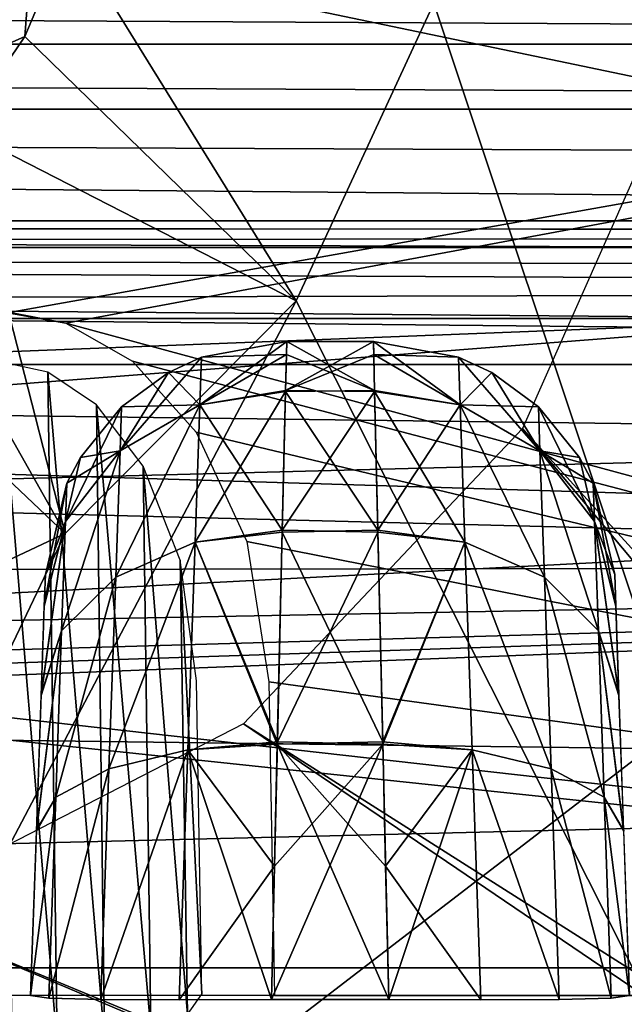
# Model space of a CAD drawing. Header units: millimetres. Extents: x -75 to 75, y -23 to 43.
# Tile 94 of 251: x -20.84 to -18.33, y 2.75 to 6.83. Entities that reach past the tile are written whole.
import ezdxf

# ---------------------------------------------------------------- set-up
doc = ezdxf.new("R2010")
doc.units = ezdxf.units.MM
doc.header["$LTSCALE"] = 76.747453
for name, color, linetype in [('141', 7, 'CONTINUOUS'), ('144', 7, 'CONTINUOUS'), ('151', 7, 'CONTINUOUS'), ('152', 7, 'CONTINUOUS'), ('169', 7, 'CONTINUOUS'), ('170', 7, 'CONTINUOUS'), ('179', 7, 'CONTINUOUS'), ('180', 7, 'CONTINUOUS'), ('181', 7, 'CONTINUOUS'), ('182', 7, 'CONTINUOUS'), ('219', 7, 'CONTINUOUS'), ('244', 7, 'CONTINUOUS'), ('245', 7, 'CONTINUOUS'), ('252', 7, 'CONTINUOUS'), ('258', 7, 'CONTINUOUS'), ('27', 7, 'CONTINUOUS'), ('273', 7, 'CONTINUOUS'), ('363', 7, 'CONTINUOUS'), ('443', 7, 'CONTINUOUS'), ('485', 7, 'CONTINUOUS'), ('500', 7, 'CONTINUOUS'), ('523', 7, 'CONTINUOUS'), ('530', 7, 'CONTINUOUS'), ('55', 7, 'CONTINUOUS'), ('56', 7, 'CONTINUOUS'), ('6', 7, 'CONTINUOUS'), ('689', 7, 'CONTINUOUS'), ('690', 7, 'CONTINUOUS'), ('8', 7, 'CONTINUOUS')]:
    doc.layers.add(name, color=color, linetype=linetype)

msp = doc.modelspace()

# ---------------------------------------------------------------- linework, layer by layer
at = {"layer": '141', "color": 251, "linetype": 'Continuous', "true_color": 0x464b4f}
for points in [[(52, 6, 16.422), (-11.7799, 6, 15.217), (-52, 6, 16.422), (52, 6, 16.422)], [(-12.2811, 6, 14.9756), (-51.7218, 6, -4.7813), (-52, 6, 16.422), (-12.2811, 6, 14.9756)], [(-11.7799, 6, 15.217), (-12.2811, 6, 14.9756), (-52, 6, 16.422), (-11.7799, 6, 15.217)], [(-52, 6, -42.422), (-50.8738, 6, -40.5424), (-17.3407, 6, -42.422), (-52, 6, -42.422)], [(-51.7218, 6, -4.7813), (-12.2811, 6, 14.9756), (-51.2206, 6, -5.0227), (-51.7218, 6, -4.7813)], [(-51.2206, 6, -5.0227), (-12.2811, 6, 14.9756), (-50.8738, 6, -5.4576), (-51.2206, 6, -5.0227)], [(-50.8738, 6, -5.4576), (-12.2811, 6, 14.9756), (-50.75, 6, -6), (-50.8738, 6, -5.4576)], [(-50.8738, 6, -40.5424), (-50.75, 6, -40), (-17.3407, 6, -42.422), (-50.8738, 6, -40.5424)], [(-12.628, 6, 14.5407), (-50.75, 6, -40), (-50.75, 6, -6), (-12.628, 6, 14.5407)], [(-50.75, 6, -40), (-12.7518, 6, 13.9983), (-17.3407, 6, -42.422), (-50.75, 6, -40)], [(-12.7518, 6, 13.9983), (-50.75, 6, -40), (-12.628, 6, 14.5407), (-12.7518, 6, 13.9983)], [(-12.2811, 6, 14.9756), (-12.628, 6, 14.5407), (-50.75, 6, -6), (-12.2811, 6, 14.9756)]]:
    msp.add_3dface(points, dxfattribs=at)
at = {"layer": '144', "color": 251, "linetype": 'Continuous', "true_color": 0x464b4f}
for points in [[(-19.7295, 5.5, 79.9894), (-19.3705, 5.5, 82.0106), (-19.3705, 5.5, 79.9894), (-19.7295, 5.5, 79.9894)], [(-19.7295, 5.5, 82.0106), (-19.3705, 5.5, 82.0106), (-19.7295, 5.5, 79.9894), (-19.7295, 5.5, 82.0106)]]:
    msp.add_3dface(points, dxfattribs=at)
at = {"layer": '151', "color": 251, "linetype": 'Continuous', "true_color": 0x464b4f}
for points in [[(-19.3705, 5.5, 79.9894), (-19.3705, 5.5, 82.0106), (-19.018, 5.4358, 82.0106), (-19.3705, 5.5, 79.9894)], [(-19.018, 5.4358, 79.9894), (-19.3705, 5.5, 79.9894), (-19.018, 5.4358, 82.0106), (-19.018, 5.4358, 79.9894)], [(-18.8806, 5.3718, 82.0106), (-19.018, 5.4358, 79.9894), (-19.018, 5.4358, 82.0106), (-18.8806, 5.3718, 82.0106)], [(-18.8806, 5.3718, 79.9894), (-19.018, 5.4358, 79.9894), (-18.8806, 5.3718, 82.0106), (-18.8806, 5.3718, 79.9894)], [(-18.687, 5.23, 82.0106), (-18.8806, 5.3718, 79.9894), (-18.8806, 5.3718, 82.0106), (-18.687, 5.23, 82.0106)], [(-18.687, 5.23, 79.9894), (-18.8806, 5.3718, 79.9894), (-18.687, 5.23, 82.0106), (-18.687, 5.23, 79.9894)], [(-18.5163, 5.02, 82.0106), (-18.687, 5.23, 79.9894), (-18.687, 5.23, 82.0106), (-18.5163, 5.02, 82.0106)], [(-18.5163, 5.02, 79.9894), (-18.687, 5.23, 79.9894), (-18.5163, 5.02, 82.0106), (-18.5163, 5.02, 79.9894)], [(-18.4598, 4.9133, 82.0106), (-18.5163, 5.02, 79.9894), (-18.5163, 5.02, 82.0106), (-18.4598, 4.9133, 82.0106)], [(-18.4598, 4.9133, 79.9894), (-18.5163, 5.02, 79.9894), (-18.4598, 4.9133, 82.0106), (-18.4598, 4.9133, 79.9894)], [(-18.3711, 4.5349, 82.0106), (-18.4598, 4.9133, 79.9894), (-18.4598, 4.9133, 82.0106), (-18.3711, 4.5349, 82.0106)], [(-18.3711, 4.5349, 79.9894), (-18.4598, 4.9133, 79.9894), (-18.3711, 4.5349, 82.0106), (-18.3711, 4.5349, 79.9894)]]:
    msp.add_3dface(points, dxfattribs=at)
at = {"layer": '152', "color": 251, "linetype": 'Continuous', "true_color": 0x464b4f}
for points in [[(-20.082, 5.4358, 82.0106), (-19.7295, 5.5, 82.0106), (-20.082, 5.4358, 79.9894), (-20.082, 5.4358, 82.0106)], [(-19.7295, 5.5, 82.0106), (-19.7295, 5.5, 79.9894), (-20.082, 5.4358, 79.9894), (-19.7295, 5.5, 82.0106)], [(-20.2194, 5.3718, 79.9894), (-20.082, 5.4358, 82.0106), (-20.082, 5.4358, 79.9894), (-20.2194, 5.3718, 79.9894)], [(-20.2194, 5.3718, 82.0106), (-20.082, 5.4358, 82.0106), (-20.2194, 5.3718, 79.9894), (-20.2194, 5.3718, 82.0106)], [(-20.413, 5.23, 79.9894), (-20.2194, 5.3718, 82.0106), (-20.2194, 5.3718, 79.9894), (-20.413, 5.23, 79.9894)], [(-20.413, 5.23, 82.0106), (-20.2194, 5.3718, 82.0106), (-20.413, 5.23, 79.9894), (-20.413, 5.23, 82.0106)], [(-20.5837, 5.02, 79.9894), (-20.413, 5.23, 82.0106), (-20.413, 5.23, 79.9894), (-20.5837, 5.02, 79.9894)], [(-20.5837, 5.02, 82.0106), (-20.413, 5.23, 82.0106), (-20.5837, 5.02, 79.9894), (-20.5837, 5.02, 82.0106)], [(-20.6402, 4.9133, 82.0106), (-20.5837, 5.02, 82.0106), (-20.6402, 4.9133, 79.9894), (-20.6402, 4.9133, 82.0106)], [(-20.6402, 4.9133, 79.9894), (-20.5837, 5.02, 82.0106), (-20.5837, 5.02, 79.9894), (-20.6402, 4.9133, 79.9894)], [(-20.7289, 4.5349, 82.0106), (-20.6402, 4.9133, 82.0106), (-20.7289, 4.5349, 79.9894), (-20.7289, 4.5349, 82.0106)], [(-20.7289, 4.5349, 79.9894), (-20.6402, 4.9133, 82.0106), (-20.6402, 4.9133, 79.9894), (-20.7289, 4.5349, 79.9894)]]:
    msp.add_3dface(points, dxfattribs=at)
at = {"layer": '169', "color": 251, "linetype": 'Continuous', "true_color": 0x464b4f}
for points in [[(-19.3705, 5.5, 82.0106), (-19.7343, 5.2971, 83.0951), (-19.3692, 5.4461, 82.5768), (-19.3705, 5.5, 82.0106)], [(-19.3705, 5.5, 82.0106), (-19.7295, 5.5, 82.0106), (-19.7343, 5.2971, 83.0951), (-19.3705, 5.5, 82.0106)], [(-19.3692, 5.4461, 82.5768), (-19.7343, 5.2971, 83.0951), (-19.3656, 5.2925, 83.1068), (-19.3692, 5.4461, 82.5768)], [(-19.7343, 5.2971, 83.0951), (-19.7478, 4.7181, 84.0306), (-19.3656, 5.2925, 83.1068), (-19.7343, 5.2971, 83.0951)], [(-19.3656, 5.2925, 83.1068), (-19.7478, 4.7181, 84.0306), (-19.3521, 4.7102, 84.0392), (-19.3656, 5.2925, 83.1068)], [(-19.7478, 4.7181, 84.0306), (-19.7682, 3.8405, 84.6945), (-19.3521, 4.7102, 84.0392), (-19.7478, 4.7181, 84.0306)], [(-19.3521, 4.7102, 84.0392), (-19.7682, 3.8405, 84.6945), (-19.3316, 3.8309, 84.6992), (-19.3521, 4.7102, 84.0392)], [(-19.7682, 3.8405, 84.6945), (-19.7802, 3.3256, 84.8948), (-19.3316, 3.8309, 84.6992), (-19.7682, 3.8405, 84.6945)], [(-19.7802, 3.3256, 84.8948), (-19.793, 2.7727, 84.9982), (-19.3316, 3.8309, 84.6992), (-19.7802, 3.3256, 84.8948)], [(-19.3316, 3.8309, 84.6992), (-19.793, 2.7727, 84.9982), (-19.307, 2.7727, 84.9982), (-19.3316, 3.8309, 84.6992)]]:
    msp.add_3dface(points, dxfattribs=at)
at = {"layer": '170', "color": 251, "linetype": 'Continuous', "true_color": 0x464b4f}
for points in [[(-19.7295, 5.5, 79.9894), (-19.3657, 5.2971, 78.9049), (-19.7308, 5.4461, 79.4232), (-19.7295, 5.5, 79.9894)], [(-19.7295, 5.5, 79.9894), (-19.3705, 5.5, 79.9894), (-19.3657, 5.2971, 78.9049), (-19.7295, 5.5, 79.9894)], [(-19.7308, 5.4461, 79.4232), (-19.3657, 5.2971, 78.9049), (-19.7344, 5.2925, 78.8932), (-19.7308, 5.4461, 79.4232)], [(-19.7344, 5.2925, 78.8932), (-19.3522, 4.7181, 77.9694), (-19.7479, 4.7102, 77.9608), (-19.7344, 5.2925, 78.8932)], [(-19.3657, 5.2971, 78.9049), (-19.3522, 4.7181, 77.9694), (-19.7344, 5.2925, 78.8932), (-19.3657, 5.2971, 78.9049)], [(-19.7479, 4.7102, 77.9608), (-19.3318, 3.8405, 77.3055), (-19.7684, 3.8309, 77.3008), (-19.7479, 4.7102, 77.9608)], [(-19.3522, 4.7181, 77.9694), (-19.3318, 3.8405, 77.3055), (-19.7479, 4.7102, 77.9608), (-19.3522, 4.7181, 77.9694)], [(-19.3318, 3.8405, 77.3055), (-19.3198, 3.3256, 77.1052), (-19.7684, 3.8309, 77.3008), (-19.3318, 3.8405, 77.3055)], [(-19.7684, 3.8309, 77.3008), (-19.307, 2.7727, 77.0018), (-19.793, 2.7727, 77.0018), (-19.7684, 3.8309, 77.3008)], [(-19.3198, 3.3256, 77.1052), (-19.307, 2.7727, 77.0018), (-19.7684, 3.8309, 77.3008), (-19.3198, 3.3256, 77.1052)]]:
    msp.add_3dface(points, dxfattribs=at)
at = {"layer": '179', "color": 251, "linetype": 'Continuous', "true_color": 0x464b4f}
for points in [[(-19.3657, 5.2971, 78.9049), (-19.3705, 5.5, 79.9894), (-19.0111, 5.2373, 78.9304), (-19.3657, 5.2971, 78.9049)], [(-19.3705, 5.5, 79.9894), (-19.018, 5.4358, 79.9894), (-19.0111, 5.2373, 78.9304), (-19.3705, 5.5, 79.9894)], [(-19.018, 5.4358, 79.9894), (-18.6806, 5.0471, 79.0114), (-19.0111, 5.2373, 78.9304), (-19.018, 5.4358, 79.9894)], [(-19.018, 5.4358, 79.9894), (-18.8806, 5.3718, 79.9894), (-18.6806, 5.0471, 79.0114), (-19.018, 5.4358, 79.9894)], [(-18.8806, 5.3718, 79.9894), (-18.687, 5.23, 79.9894), (-18.6806, 5.0471, 79.0114), (-18.8806, 5.3718, 79.9894)], [(-19.3522, 4.7181, 77.9694), (-19.3657, 5.2971, 78.9049), (-19.0111, 5.2373, 78.9304), (-19.3522, 4.7181, 77.9694)], [(-19.3522, 4.7181, 77.9694), (-19.0111, 5.2373, 78.9304), (-18.9912, 4.6689, 78.0155), (-19.3522, 4.7181, 77.9694)], [(-19.0111, 5.2373, 78.9304), (-18.6623, 4.5233, 78.1658), (-18.9912, 4.6689, 78.0155), (-19.0111, 5.2373, 78.9304)], [(-18.6806, 5.0471, 79.0114), (-18.6623, 4.5233, 78.1658), (-19.0111, 5.2373, 78.9304), (-18.6806, 5.0471, 79.0114)], [(-18.687, 5.23, 79.9894), (-18.4543, 4.7548, 79.1352), (-18.6806, 5.0471, 79.0114), (-18.687, 5.23, 79.9894)], [(-18.687, 5.23, 79.9894), (-18.5163, 5.02, 79.9894), (-18.4543, 4.7548, 79.1352), (-18.687, 5.23, 79.9894)], [(-18.6806, 5.0471, 79.0114), (-18.4384, 4.3006, 78.3948), (-18.6623, 4.5233, 78.1658), (-18.6806, 5.0471, 79.0114)], [(-18.4543, 4.7548, 79.1352), (-18.4384, 4.3006, 78.3948), (-18.6806, 5.0471, 79.0114), (-18.4543, 4.7548, 79.1352)], [(-18.5163, 5.02, 79.9894), (-18.4598, 4.9133, 79.9894), (-18.4543, 4.7548, 79.1352), (-18.5163, 5.02, 79.9894)], [(-18.4598, 4.9133, 79.9894), (-18.3666, 4.406, 79.2829), (-18.4543, 4.7548, 79.1352), (-18.4598, 4.9133, 79.9894)], [(-18.4598, 4.9133, 79.9894), (-18.3711, 4.5349, 79.9894), (-18.3666, 4.406, 79.2829), (-18.4598, 4.9133, 79.9894)], [(-18.4543, 4.7548, 79.1352), (-18.3537, 4.0371, 78.669), (-18.4384, 4.3006, 78.3948), (-18.4543, 4.7548, 79.1352)], [(-18.3666, 4.406, 79.2829), (-18.3537, 4.0371, 78.669), (-18.4543, 4.7548, 79.1352), (-18.3666, 4.406, 79.2829)], [(-19.3318, 3.8405, 77.3055), (-19.3522, 4.7181, 77.9694), (-18.9912, 4.6689, 78.0155), (-19.3318, 3.8405, 77.3055)], [(-19.3318, 3.8405, 77.3055), (-18.9912, 4.6689, 78.0155), (-18.9612, 3.808, 77.3688), (-19.3318, 3.8405, 77.3055)], [(-18.9912, 4.6689, 78.0155), (-18.6346, 3.7295, 77.5668), (-18.9612, 3.808, 77.3688), (-18.9912, 4.6689, 78.0155)], [(-18.6623, 4.5233, 78.1658), (-18.6346, 3.7295, 77.5668), (-18.9912, 4.6689, 78.0155), (-18.6623, 4.5233, 78.1658)], [(-18.6623, 4.5233, 78.1658), (-18.4144, 3.6112, 77.8667), (-18.6346, 3.7295, 77.5668), (-18.6623, 4.5233, 78.1658)], [(-18.4384, 4.3006, 78.3948), (-18.4144, 3.6112, 77.8667), (-18.6623, 4.5233, 78.1658), (-18.4384, 4.3006, 78.3948)], [(-18.3537, 4.0371, 78.669), (-18.3341, 3.4756, 78.2244), (-18.4384, 4.3006, 78.3948), (-18.3537, 4.0371, 78.669)], [(-18.4384, 4.3006, 78.3948), (-18.3341, 3.4756, 78.2244), (-18.4144, 3.6112, 77.8667), (-18.4384, 4.3006, 78.3948)], [(-19.3198, 3.3256, 77.1052), (-19.3318, 3.8405, 77.3055), (-18.9612, 3.808, 77.3688), (-19.3198, 3.3256, 77.1052)], [(-18.925, 2.7715, 77.0778), (-19.3198, 3.3256, 77.1052), (-18.9612, 3.808, 77.3688), (-18.925, 2.7715, 77.0778)], [(-18.6012, 2.7732, 77.2951), (-18.925, 2.7715, 77.0778), (-18.9612, 3.808, 77.3688), (-18.6012, 2.7732, 77.2951)], [(-18.6346, 3.7295, 77.5668), (-18.6012, 2.7732, 77.2951), (-18.9612, 3.808, 77.3688), (-18.6346, 3.7295, 77.5668)], [(-18.4144, 3.6112, 77.8667), (-18.3853, 2.7785, 77.6209), (-18.6346, 3.7295, 77.5668), (-18.4144, 3.6112, 77.8667)], [(-18.3853, 2.7785, 77.6209), (-18.6012, 2.7732, 77.2951), (-18.6346, 3.7295, 77.5668), (-18.3853, 2.7785, 77.6209)], [(-18.3341, 3.4756, 78.2244), (-18.3101, 2.7895, 78.0056), (-18.4144, 3.6112, 77.8667), (-18.3341, 3.4756, 78.2244)], [(-18.4144, 3.6112, 77.8667), (-18.3101, 2.7895, 78.0056), (-18.3853, 2.7785, 77.6209), (-18.4144, 3.6112, 77.8667)], [(-19.307, 2.7727, 77.0018), (-19.3198, 3.3256, 77.1052), (-18.925, 2.7715, 77.0778), (-19.307, 2.7727, 77.0018)]]:
    msp.add_3dface(points, dxfattribs=at)
at = {"layer": '180', "color": 251, "linetype": 'Continuous', "true_color": 0x464b4f}
for points in [[(-19.018, 5.4358, 82.0106), (-19.3705, 5.5, 82.0106), (-19.3692, 5.4461, 82.5768), (-19.018, 5.4358, 82.0106)], [(-19.3692, 5.4461, 82.5768), (-19.3656, 5.2925, 83.1068), (-19.0111, 5.2373, 83.0696), (-19.3692, 5.4461, 82.5768)], [(-19.018, 5.4358, 82.0106), (-19.3692, 5.4461, 82.5768), (-19.0111, 5.2373, 83.0696), (-19.018, 5.4358, 82.0106)], [(-18.8806, 5.3718, 82.0106), (-19.018, 5.4358, 82.0106), (-19.0111, 5.2373, 83.0696), (-18.8806, 5.3718, 82.0106)], [(-18.687, 5.23, 82.0106), (-18.8806, 5.3718, 82.0106), (-19.0111, 5.2373, 83.0696), (-18.687, 5.23, 82.0106)], [(-19.3656, 5.2925, 83.1068), (-19.3521, 4.7102, 84.0392), (-18.9912, 4.6689, 83.9845), (-19.3656, 5.2925, 83.1068)], [(-19.0111, 5.2373, 83.0696), (-19.3656, 5.2925, 83.1068), (-18.9912, 4.6689, 83.9845), (-19.0111, 5.2373, 83.0696)], [(-18.687, 5.23, 82.0106), (-19.0111, 5.2373, 83.0696), (-18.6806, 5.0471, 82.9886), (-18.687, 5.23, 82.0106)], [(-19.0111, 5.2373, 83.0696), (-18.9912, 4.6689, 83.9845), (-18.6623, 4.5233, 83.8342), (-19.0111, 5.2373, 83.0696)], [(-18.6806, 5.0471, 82.9886), (-19.0111, 5.2373, 83.0696), (-18.6623, 4.5233, 83.8342), (-18.6806, 5.0471, 82.9886)], [(-18.5163, 5.02, 82.0106), (-18.687, 5.23, 82.0106), (-18.6806, 5.0471, 82.9886), (-18.5163, 5.02, 82.0106)], [(-18.4598, 4.9133, 82.0106), (-18.5163, 5.02, 82.0106), (-18.6806, 5.0471, 82.9886), (-18.4598, 4.9133, 82.0106)], [(-18.4598, 4.9133, 82.0106), (-18.6806, 5.0471, 82.9886), (-18.4543, 4.7548, 82.8648), (-18.4598, 4.9133, 82.0106)], [(-18.6806, 5.0471, 82.9886), (-18.6623, 4.5233, 83.8342), (-18.4384, 4.3007, 83.6051), (-18.6806, 5.0471, 82.9886)], [(-18.4543, 4.7548, 82.8648), (-18.6806, 5.0471, 82.9886), (-18.4384, 4.3007, 83.6051), (-18.4543, 4.7548, 82.8648)], [(-18.3711, 4.5349, 82.0106), (-18.4598, 4.9133, 82.0106), (-18.4543, 4.7548, 82.8648), (-18.3711, 4.5349, 82.0106)], [(-18.3711, 4.5349, 82.0106), (-18.4543, 4.7548, 82.8648), (-18.3665, 4.4032, 82.7244), (-18.3711, 4.5349, 82.0106)], [(-18.3665, 4.4032, 82.7244), (-18.4543, 4.7548, 82.8648), (-18.3535, 4.0328, 83.3359), (-18.3665, 4.4032, 82.7244)], [(-18.4543, 4.7548, 82.8648), (-18.4384, 4.3007, 83.6051), (-18.3535, 4.0328, 83.3359), (-18.4543, 4.7548, 82.8648)], [(-19.3521, 4.7102, 84.0392), (-19.3316, 3.8309, 84.6992), (-18.9912, 4.6689, 83.9845), (-19.3521, 4.7102, 84.0392)], [(-18.9912, 4.6689, 83.9845), (-19.3316, 3.8309, 84.6992), (-18.9612, 3.8079, 84.6312), (-18.9912, 4.6689, 83.9845)], [(-18.9912, 4.6689, 83.9845), (-18.9612, 3.8079, 84.6312), (-18.6346, 3.7296, 84.4332), (-18.9912, 4.6689, 83.9845)], [(-18.6623, 4.5233, 83.8342), (-18.9912, 4.6689, 83.9845), (-18.6346, 3.7296, 84.4332), (-18.6623, 4.5233, 83.8342)], [(-18.6623, 4.5233, 83.8342), (-18.6346, 3.7296, 84.4332), (-18.4144, 3.6114, 84.1333), (-18.6623, 4.5233, 83.8342)], [(-18.4384, 4.3007, 83.6051), (-18.6623, 4.5233, 83.8342), (-18.4144, 3.6114, 84.1333), (-18.4384, 4.3007, 83.6051)], [(-18.3535, 4.0328, 83.3359), (-18.4384, 4.3007, 83.6051), (-18.3339, 3.4709, 83.7781), (-18.3535, 4.0328, 83.3359)], [(-18.4384, 4.3007, 83.6051), (-18.4144, 3.6114, 84.1333), (-18.3339, 3.4709, 83.7781), (-18.4384, 4.3007, 83.6051)], [(-19.3316, 3.8309, 84.6992), (-19.307, 2.7727, 84.9982), (-18.9612, 3.8079, 84.6312), (-19.3316, 3.8309, 84.6992)], [(-18.9612, 3.8079, 84.6312), (-19.307, 2.7727, 84.9982), (-18.925, 2.7715, 84.9222), (-18.9612, 3.8079, 84.6312)], [(-18.9612, 3.8079, 84.6312), (-18.6012, 2.7732, 84.7049), (-18.6346, 3.7296, 84.4332), (-18.9612, 3.8079, 84.6312)], [(-18.9612, 3.8079, 84.6312), (-18.925, 2.7715, 84.9222), (-18.6012, 2.7732, 84.7049), (-18.9612, 3.8079, 84.6312)], [(-18.4144, 3.6114, 84.1333), (-18.6346, 3.7296, 84.4332), (-18.3853, 2.7785, 84.3791), (-18.4144, 3.6114, 84.1333)], [(-18.6346, 3.7296, 84.4332), (-18.6012, 2.7732, 84.7049), (-18.3853, 2.7785, 84.3791), (-18.6346, 3.7296, 84.4332)], [(-18.4144, 3.6114, 84.1333), (-18.3853, 2.7785, 84.3791), (-18.3101, 2.7895, 83.9944), (-18.4144, 3.6114, 84.1333)], [(-18.4144, 3.6114, 84.1333), (-18.3101, 2.7895, 83.9944), (-18.3339, 3.4709, 83.7781), (-18.4144, 3.6114, 84.1333)], [(-18.6012, 2.7732, 84.7049), (-18.3875, 2.7784, 84.3844), (-18.3853, 2.7785, 84.3791), (-18.6012, 2.7732, 84.7049)]]:
    msp.add_3dface(points, dxfattribs=at)
at = {"layer": '181', "color": 251, "linetype": 'Continuous', "true_color": 0x464b4f}
for points in [[(-19.7343, 5.2971, 83.0951), (-19.7295, 5.5, 82.0106), (-20.0889, 5.2373, 83.0696), (-19.7343, 5.2971, 83.0951)], [(-19.7295, 5.5, 82.0106), (-20.082, 5.4358, 82.0106), (-20.0889, 5.2373, 83.0696), (-19.7295, 5.5, 82.0106)], [(-20.082, 5.4358, 82.0106), (-20.2194, 5.3718, 82.0106), (-20.4194, 5.0471, 82.9886), (-20.082, 5.4358, 82.0106)], [(-20.082, 5.4358, 82.0106), (-20.4194, 5.0471, 82.9886), (-20.0889, 5.2373, 83.0696), (-20.082, 5.4358, 82.0106)], [(-20.2194, 5.3718, 82.0106), (-20.413, 5.23, 82.0106), (-20.4194, 5.0471, 82.9886), (-20.2194, 5.3718, 82.0106)], [(-19.7478, 4.7181, 84.0306), (-19.7343, 5.2971, 83.0951), (-20.0889, 5.2373, 83.0696), (-19.7478, 4.7181, 84.0306)], [(-20.413, 5.23, 82.0106), (-20.5837, 5.02, 82.0106), (-20.6457, 4.7548, 82.8648), (-20.413, 5.23, 82.0106)], [(-20.413, 5.23, 82.0106), (-20.6457, 4.7548, 82.8648), (-20.4194, 5.0471, 82.9886), (-20.413, 5.23, 82.0106)], [(-20.0889, 5.2373, 83.0696), (-20.4377, 4.5233, 83.8342), (-20.1088, 4.6689, 83.9845), (-20.0889, 5.2373, 83.0696)], [(-20.4194, 5.0471, 82.9886), (-20.4377, 4.5233, 83.8342), (-20.0889, 5.2373, 83.0696), (-20.4194, 5.0471, 82.9886)], [(-19.7478, 4.7181, 84.0306), (-20.0889, 5.2373, 83.0696), (-20.1088, 4.6689, 83.9845), (-19.7478, 4.7181, 84.0306)], [(-20.4194, 5.0471, 82.9886), (-20.6616, 4.3006, 83.6052), (-20.4377, 4.5233, 83.8342), (-20.4194, 5.0471, 82.9886)], [(-20.6457, 4.7548, 82.8648), (-20.6616, 4.3006, 83.6052), (-20.4194, 5.0471, 82.9886), (-20.6457, 4.7548, 82.8648)], [(-20.5837, 5.02, 82.0106), (-20.6402, 4.9133, 82.0106), (-20.6457, 4.7548, 82.8648), (-20.5837, 5.02, 82.0106)], [(-20.6402, 4.9133, 82.0106), (-20.7289, 4.5349, 82.0106), (-20.7334, 4.406, 82.7171), (-20.6402, 4.9133, 82.0106)], [(-20.6402, 4.9133, 82.0106), (-20.7334, 4.406, 82.7171), (-20.6457, 4.7548, 82.8648), (-20.6402, 4.9133, 82.0106)], [(-20.6457, 4.7548, 82.8648), (-20.7463, 4.0371, 83.331), (-20.6616, 4.3006, 83.6052), (-20.6457, 4.7548, 82.8648)], [(-20.7334, 4.406, 82.7171), (-20.7463, 4.0371, 83.331), (-20.6457, 4.7548, 82.8648), (-20.7334, 4.406, 82.7171)], [(-19.7682, 3.8405, 84.6945), (-19.7478, 4.7181, 84.0306), (-20.1088, 4.6689, 83.9845), (-19.7682, 3.8405, 84.6945)], [(-20.1088, 4.6689, 83.9845), (-20.4654, 3.7295, 84.4332), (-20.1388, 3.808, 84.6312), (-20.1088, 4.6689, 83.9845)], [(-20.4377, 4.5233, 83.8342), (-20.4654, 3.7295, 84.4332), (-20.1088, 4.6689, 83.9845), (-20.4377, 4.5233, 83.8342)], [(-19.7682, 3.8405, 84.6945), (-20.1088, 4.6689, 83.9845), (-20.1388, 3.808, 84.6312), (-19.7682, 3.8405, 84.6945)], [(-20.4377, 4.5233, 83.8342), (-20.6856, 3.6112, 84.1333), (-20.4654, 3.7295, 84.4332), (-20.4377, 4.5233, 83.8342)], [(-20.6616, 4.3006, 83.6052), (-20.6856, 3.6112, 84.1333), (-20.4377, 4.5233, 83.8342), (-20.6616, 4.3006, 83.6052)], [(-20.6616, 4.3006, 83.6052), (-20.7659, 3.4756, 83.7756), (-20.6856, 3.6112, 84.1333), (-20.6616, 4.3006, 83.6052)], [(-20.7463, 4.0371, 83.331), (-20.7659, 3.4756, 83.7756), (-20.6616, 4.3006, 83.6052), (-20.7463, 4.0371, 83.331)], [(-19.7802, 3.3256, 84.8948), (-19.7682, 3.8405, 84.6945), (-20.1388, 3.808, 84.6312), (-19.7802, 3.3256, 84.8948)], [(-20.4988, 2.7732, 84.7049), (-20.175, 2.7715, 84.9222), (-20.1388, 3.808, 84.6312), (-20.4988, 2.7732, 84.7049)], [(-20.4654, 3.7295, 84.4332), (-20.4988, 2.7732, 84.7049), (-20.1388, 3.808, 84.6312), (-20.4654, 3.7295, 84.4332)], [(-20.175, 2.7715, 84.9222), (-19.7802, 3.3256, 84.8948), (-20.1388, 3.808, 84.6312), (-20.175, 2.7715, 84.9222)], [(-20.7147, 2.7785, 84.3791), (-20.4988, 2.7732, 84.7049), (-20.4654, 3.7295, 84.4332), (-20.7147, 2.7785, 84.3791)], [(-20.6856, 3.6112, 84.1333), (-20.7147, 2.7785, 84.3791), (-20.4654, 3.7295, 84.4332), (-20.6856, 3.6112, 84.1333)], [(-20.6856, 3.6112, 84.1333), (-20.7899, 2.7895, 83.9944), (-20.7147, 2.7785, 84.3791), (-20.6856, 3.6112, 84.1333)], [(-20.7659, 3.4756, 83.7756), (-20.7899, 2.7895, 83.9944), (-20.6856, 3.6112, 84.1333), (-20.7659, 3.4756, 83.7756)], [(-19.793, 2.7727, 84.9982), (-19.7802, 3.3256, 84.8948), (-20.175, 2.7715, 84.9222), (-19.793, 2.7727, 84.9982)]]:
    msp.add_3dface(points, dxfattribs=at)
at = {"layer": '182', "color": 251, "linetype": 'Continuous', "true_color": 0x464b4f}
for points in [[(-20.082, 5.4358, 79.9894), (-19.7295, 5.5, 79.9894), (-19.7308, 5.4461, 79.4232), (-20.082, 5.4358, 79.9894)], [(-20.2194, 5.3718, 79.9894), (-20.082, 5.4358, 79.9894), (-20.0889, 5.2373, 78.9304), (-20.2194, 5.3718, 79.9894)], [(-20.082, 5.4358, 79.9894), (-19.7308, 5.4461, 79.4232), (-20.0889, 5.2373, 78.9304), (-20.082, 5.4358, 79.9894)], [(-19.7308, 5.4461, 79.4232), (-19.7344, 5.2925, 78.8932), (-20.0889, 5.2373, 78.9304), (-19.7308, 5.4461, 79.4232)], [(-20.413, 5.23, 79.9894), (-20.2194, 5.3718, 79.9894), (-20.0889, 5.2373, 78.9304), (-20.413, 5.23, 79.9894)], [(-19.7344, 5.2925, 78.8932), (-19.7479, 4.7102, 77.9608), (-20.1088, 4.6689, 78.0155), (-19.7344, 5.2925, 78.8932)], [(-20.0889, 5.2373, 78.9304), (-19.7344, 5.2925, 78.8932), (-20.1088, 4.6689, 78.0155), (-20.0889, 5.2373, 78.9304)], [(-20.5837, 5.02, 79.9894), (-20.413, 5.23, 79.9894), (-20.4194, 5.0471, 79.0114), (-20.5837, 5.02, 79.9894)], [(-20.4194, 5.0471, 79.0114), (-20.0889, 5.2373, 78.9304), (-20.4377, 4.5233, 78.1658), (-20.4194, 5.0471, 79.0114)], [(-20.0889, 5.2373, 78.9304), (-20.1088, 4.6689, 78.0155), (-20.4377, 4.5233, 78.1658), (-20.0889, 5.2373, 78.9304)], [(-20.413, 5.23, 79.9894), (-20.0889, 5.2373, 78.9304), (-20.4194, 5.0471, 79.0114), (-20.413, 5.23, 79.9894)], [(-20.4194, 5.0471, 79.0114), (-20.4377, 4.5233, 78.1658), (-20.6616, 4.3007, 78.3949), (-20.4194, 5.0471, 79.0114)], [(-20.6457, 4.7548, 79.1352), (-20.4194, 5.0471, 79.0114), (-20.6616, 4.3007, 78.3949), (-20.6457, 4.7548, 79.1352)], [(-20.6402, 4.9133, 79.9894), (-20.4194, 5.0471, 79.0114), (-20.6457, 4.7548, 79.1352), (-20.6402, 4.9133, 79.9894)], [(-20.6402, 4.9133, 79.9894), (-20.5837, 5.02, 79.9894), (-20.4194, 5.0471, 79.0114), (-20.6402, 4.9133, 79.9894)], [(-20.7289, 4.5349, 79.9894), (-20.6402, 4.9133, 79.9894), (-20.6457, 4.7548, 79.1352), (-20.7289, 4.5349, 79.9894)], [(-20.6457, 4.7548, 79.1352), (-20.6616, 4.3007, 78.3949), (-20.7465, 4.0328, 78.6641), (-20.6457, 4.7548, 79.1352)], [(-20.7335, 4.4032, 79.2756), (-20.6457, 4.7548, 79.1352), (-20.7465, 4.0328, 78.6641), (-20.7335, 4.4032, 79.2756)], [(-20.7289, 4.5349, 79.9894), (-20.6457, 4.7548, 79.1352), (-20.7335, 4.4032, 79.2756), (-20.7289, 4.5349, 79.9894)], [(-19.7479, 4.7102, 77.9608), (-19.7684, 3.8309, 77.3008), (-20.1088, 4.6689, 78.0155), (-19.7479, 4.7102, 77.9608)], [(-20.1088, 4.6689, 78.0155), (-20.1388, 3.8079, 77.3688), (-20.4654, 3.7296, 77.5668), (-20.1088, 4.6689, 78.0155)], [(-20.4377, 4.5233, 78.1658), (-20.1088, 4.6689, 78.0155), (-20.4654, 3.7296, 77.5668), (-20.4377, 4.5233, 78.1658)], [(-20.1088, 4.6689, 78.0155), (-19.7684, 3.8309, 77.3008), (-20.1388, 3.8079, 77.3688), (-20.1088, 4.6689, 78.0155)], [(-20.4377, 4.5233, 78.1658), (-20.4654, 3.7296, 77.5668), (-20.6856, 3.6114, 77.8667), (-20.4377, 4.5233, 78.1658)], [(-20.6616, 4.3007, 78.3949), (-20.4377, 4.5233, 78.1658), (-20.6856, 3.6114, 77.8667), (-20.6616, 4.3007, 78.3949)], [(-20.6616, 4.3007, 78.3949), (-20.6856, 3.6114, 77.8667), (-20.7661, 3.4709, 78.2219), (-20.6616, 4.3007, 78.3949)], [(-20.7465, 4.0328, 78.6641), (-20.6616, 4.3007, 78.3949), (-20.7661, 3.4709, 78.2219), (-20.7465, 4.0328, 78.6641)], [(-20.1388, 3.8079, 77.3688), (-20.175, 2.7715, 77.0778), (-20.4988, 2.7732, 77.2951), (-20.1388, 3.8079, 77.3688)], [(-20.1388, 3.8079, 77.3688), (-20.4988, 2.7732, 77.2951), (-20.4654, 3.7296, 77.5668), (-20.1388, 3.8079, 77.3688)], [(-20.1388, 3.8079, 77.3688), (-19.793, 2.7727, 77.0018), (-20.175, 2.7715, 77.0778), (-20.1388, 3.8079, 77.3688)], [(-19.7684, 3.8309, 77.3008), (-19.793, 2.7727, 77.0018), (-20.1388, 3.8079, 77.3688), (-19.7684, 3.8309, 77.3008)], [(-20.4654, 3.7296, 77.5668), (-20.4988, 2.7732, 77.2951), (-20.7147, 2.7785, 77.6209), (-20.4654, 3.7296, 77.5668)], [(-20.6856, 3.6114, 77.8667), (-20.4654, 3.7296, 77.5668), (-20.7147, 2.7785, 77.6209), (-20.6856, 3.6114, 77.8667)], [(-20.6856, 3.6114, 77.8667), (-20.7147, 2.7785, 77.6209), (-20.7899, 2.7895, 78.0056), (-20.6856, 3.6114, 77.8667)], [(-20.6856, 3.6114, 77.8667), (-20.7899, 2.7895, 78.0056), (-20.7661, 3.4709, 78.2219), (-20.6856, 3.6114, 77.8667)], [(-20.4988, 2.7732, 77.2951), (-20.7125, 2.7784, 77.6156), (-20.7147, 2.7785, 77.6209), (-20.4988, 2.7732, 77.2951)]]:
    msp.add_3dface(points, dxfattribs=at)
at = {"layer": '219', "color": 251, "linetype": 'Continuous', "true_color": 0x464b4f}
for points in [[(-55.2537, 12.2105, -93.7391), (-20.6443, 5.5761, -93.5074), (-10.3562, 7.4922, -93.5743), (-55.2537, 12.2105, -93.7391)], [(-20.9162, 5.6242, -93.5091), (-20.6443, 5.5761, -93.5074), (-55.2537, 12.2105, -93.7391), (-20.9162, 5.6242, -93.5091)], [(-10.3562, 7.4922, -93.5743), (-20.6443, 5.5761, -93.5074), (-10.3562, 2.7895, -93.4101), (-10.3562, 7.4922, -93.5743)], [(-20.6443, 5.5761, -93.5074), (-20.3681, 5.4188, -93.5019), (-10.3562, 2.7895, -93.4101), (-20.6443, 5.5761, -93.5074)], [(-20.3681, 5.4188, -93.5019), (-20.1037, 5.1241, -93.4916), (-10.3562, 2.7895, -93.4101), (-20.3681, 5.4188, -93.5019)], [(-20.1037, 5.1241, -93.4916), (-19.8939, 4.6713, -93.4758), (-10.3562, 2.7895, -93.4101), (-20.1037, 5.1241, -93.4916)], [(-19.8939, 4.6713, -93.4758), (-19.8033, 4.0893, -93.4555), (-10.3562, 2.7895, -93.4101), (-19.8939, 4.6713, -93.4758)], [(-19.8033, 4.0893, -93.4555), (-19.7806, 2.7895, -93.4101), (-10.3562, 2.7895, -93.4101), (-19.8033, 4.0893, -93.4555)]]:
    msp.add_3dface(points, dxfattribs=at)
at = {"layer": '244', "color": 251, "linetype": 'Continuous', "true_color": 0x464b4f}
for points in [[(52, 5.5958, 17.0564), (-52, 5.5958, 17.0564), (52, 4.2501, 17.6839), (52, 5.5958, 17.0564)], [(-52, 5.5958, 17.0564), (-52, 4.2501, 17.6839), (52, 2.9042, 18.3115), (-52, 5.5958, 17.0564)], [(52, 4.2501, 17.6839), (-52, 5.5958, 17.0564), (52, 2.9042, 18.3115), (52, 4.2501, 17.6839)], [(-52, 4.2501, 17.6839), (-52, 2.9042, 18.3115), (52, 2.9042, 18.3115), (-52, 4.2501, 17.6839)]]:
    msp.add_3dface(points, dxfattribs=at)
at = {"layer": '245', "color": 251, "linetype": 'Continuous', "true_color": 0x464b4f}
for points in [[(52, 5.8904, 16.7981), (52, 6, 16.422), (-52, 5.8904, 16.7981), (52, 5.8904, 16.7981)], [(52, 6, 16.422), (-52, 6, 16.422), (-52, 5.8904, 16.7981), (52, 6, 16.422)], [(-52, 5.5958, 17.0564), (52, 5.5958, 17.0564), (52, 5.8904, 16.7981), (-52, 5.5958, 17.0564)], [(-52, 5.5958, 17.0564), (52, 5.8904, 16.7981), (-52, 5.8904, 16.7981), (-52, 5.5958, 17.0564)]]:
    msp.add_3dface(points, dxfattribs=at)
at = {"layer": '252', "color": 251, "linetype": 'Continuous', "true_color": 0x464b4f}
for points in [[(52, 2.6096, 18.5698), (52, 2.9042, 18.3115), (-52, 2.6096, 18.5698), (52, 2.6096, 18.5698)], [(52, 2.9042, 18.3115), (-52, 2.9042, 18.3115), (-52, 2.6096, 18.5698), (52, 2.9042, 18.3115)]]:
    msp.add_3dface(points, dxfattribs=at)
at = {"layer": '258', "color": 251, "linetype": 'Continuous', "true_color": 0x464b4f}
for points in [[(-52, 2.9042, -44.3115), (-52, 4.2501, -43.6839), (-17.3407, 5.5958, -43.0564), (-52, 2.9042, -44.3115)], [(-17.3972, 4.2532, -43.6825), (-52, 2.9042, -44.3115), (-17.3407, 5.5958, -43.0564), (-17.3972, 4.2532, -43.6825)], [(-52, 4.2501, -43.6839), (-52, 5.5958, -43.0564), (-17.3407, 5.5958, -43.0564), (-52, 4.2501, -43.6839)], [(-17.445, 2.9042, -44.3115), (-52, 2.9042, -44.3115), (-17.3972, 4.2532, -43.6825), (-17.445, 2.9042, -44.3115)]]:
    msp.add_3dface(points, dxfattribs=at)
at = {"layer": '27', "color": 251, "linetype": 'Continuous', "true_color": 0x565d62}
for points in [[(-58.5, 3.9518, 95.9745), (-2.669, 5.4047, 96.0507), (-58.5, 2.5, 95.8984), (-58.5, 3.9518, 95.9745)], [(-58.5, 5.4047, 96.0507), (-2.669, 5.4047, 96.0507), (-58.5, 3.9518, 95.9745), (-58.5, 5.4047, 96.0507)], [(-2.669, 5.4047, 96.0507), (-2.7626, 3.8616, 95.9698), (-58.5, 2.5, 95.8984), (-2.669, 5.4047, 96.0507)], [(-2.7626, 3.8616, 95.9698), (-2.8408, 2.5, 95.8984), (-58.5, 2.5, 95.8984), (-2.7626, 3.8616, 95.9698)]]:
    msp.add_3dface(points, dxfattribs=at)
at = {"layer": '273', "color": 251, "linetype": 'Continuous', "true_color": 0x464b4f}
for points in [[(-58.5, 7.4961, 93.5745), (-10.3562, 12.2105, 93.7391), (-55.0838, 5.6242, 93.5091), (-58.5, 7.4961, 93.5745)], [(-55.0838, 5.6242, 93.5091), (-10.3562, 12.2105, 93.7391), (-54.9162, 5.6242, 93.5091), (-55.0838, 5.6242, 93.5091)], [(-54.9162, 5.6242, 93.5091), (-10.3562, 12.2105, 93.7391), (-54.6527, 5.5791, 93.5075), (-54.9162, 5.6242, 93.5091)], [(-54.6527, 5.5791, 93.5075), (-10.3562, 12.2105, 93.7391), (-54.3735, 5.4232, 93.5021), (-54.6527, 5.5791, 93.5075)], [(-54.3735, 5.4232, 93.5021), (-10.3562, 12.2105, 93.7391), (-54.104, 5.1245, 93.4916), (-54.3735, 5.4232, 93.5021)], [(-54.104, 5.1245, 93.4916), (-10.3562, 12.2105, 93.7391), (-53.8924, 4.6662, 93.4756), (-54.104, 5.1245, 93.4916)], [(-53.8924, 4.6662, 93.4756), (-10.3562, 12.2105, 93.7391), (-53.8033, 4.0893, 93.4555), (-53.8924, 4.6662, 93.4756)], [(-53.8033, 4.0893, 93.4555), (-10.3562, 12.2105, 93.7391), (-53.7806, 2.7895, 93.4101), (-53.8033, 4.0893, 93.4555)], [(-10.3562, 12.2105, 93.7391), (-38.3557, 5.5761, 93.5074), (-53.7806, 2.7895, 93.4101), (-10.3562, 12.2105, 93.7391)], [(-38.0838, 5.6242, 93.5091), (-38.3557, 5.5761, 93.5074), (-10.3562, 12.2105, 93.7391), (-38.0838, 5.6242, 93.5091)], [(-37.9162, 5.6242, 93.5091), (-38.0838, 5.6242, 93.5091), (-10.3562, 12.2105, 93.7391), (-37.9162, 5.6242, 93.5091)], [(-37.6527, 5.5791, 93.5075), (-37.9162, 5.6242, 93.5091), (-10.3562, 12.2105, 93.7391), (-37.6527, 5.5791, 93.5075)], [(-37.3735, 5.4232, 93.5021), (-37.6527, 5.5791, 93.5075), (-10.3562, 12.2105, 93.7391), (-37.3735, 5.4232, 93.5021)], [(-37.104, 5.1245, 93.4916), (-37.3735, 5.4232, 93.5021), (-10.3562, 12.2105, 93.7391), (-37.104, 5.1245, 93.4916)], [(-36.8924, 4.6662, 93.4756), (-37.104, 5.1245, 93.4916), (-10.3562, 12.2105, 93.7391), (-36.8924, 4.6662, 93.4756)], [(-36.8033, 4.0893, 93.4555), (-36.8924, 4.6662, 93.4756), (-10.3562, 12.2105, 93.7391), (-36.8033, 4.0893, 93.4555)], [(-36.7806, 2.7895, 93.4101), (-36.8033, 4.0893, 93.4555), (-10.3562, 12.2105, 93.7391), (-36.7806, 2.7895, 93.4101)], [(-10.3562, 7.4948, 93.5744), (-36.7806, 2.7895, 93.4101), (-10.3562, 12.2105, 93.7391), (-10.3562, 7.4948, 93.5744)], [(-10.3562, 2.7895, 93.4101), (-36.7806, 2.7895, 93.4101), (-10.3562, 7.4948, 93.5744), (-10.3562, 2.7895, 93.4101)]]:
    msp.add_3dface(points, dxfattribs=at)
at = {"layer": '363', "color": 251, "linetype": 'Continuous', "true_color": 0x464b4f}
for points in [[(-20.9162, 5.4153, -93.4139), (-20.6805, 2.5861, -90.4123), (-20.7183, 5.3733, -93.4052), (-20.9162, 5.4153, -93.4139)], [(-20.8668, 2.5806, -90.3741), (-20.6805, 2.5861, -90.4123), (-20.9162, 5.4153, -93.4139), (-20.8668, 2.5806, -90.3741)], [(-20.6805, 2.5861, -90.4123), (-20.4833, 2.6065, -90.5468), (-20.7183, 5.3733, -93.4052), (-20.6805, 2.5861, -90.4123)], [(-20.7183, 5.3733, -93.4052), (-20.4833, 2.6065, -90.5468), (-20.5171, 5.2377, -93.3784), (-20.7183, 5.3733, -93.4052)], [(-20.4833, 2.6065, -90.5468), (-20.2916, 2.647, -90.8096), (-20.5171, 5.2377, -93.3784), (-20.4833, 2.6065, -90.5468)], [(-20.5171, 5.2377, -93.3784), (-20.2916, 2.647, -90.8096), (-20.3241, 4.9839, -93.3287), (-20.5171, 5.2377, -93.3784)], [(-20.3241, 4.9839, -93.3287), (-20.1399, 2.7113, -91.225), (-20.1705, 4.5946, -93.2528), (-20.3241, 4.9839, -93.3287)], [(-20.2916, 2.647, -90.8096), (-20.1399, 2.7113, -91.225), (-20.3241, 4.9839, -93.3287), (-20.2916, 2.647, -90.8096)], [(-20.1399, 2.7113, -91.225), (-20.0806, 2.7948, -91.7618), (-20.1705, 4.5946, -93.2528), (-20.1399, 2.7113, -91.225)], [(-20.0806, 2.7948, -91.7618), (-20.1033, 4.0946, -93.1557), (-20.1705, 4.5946, -93.2528), (-20.0806, 2.7948, -91.7618)]]:
    msp.add_3dface(points, dxfattribs=at)
at = {"layer": '443', "color": 251, "linetype": 'Continuous', "true_color": 0x464b4f}
for points in [[(-52, 6, -42.422), (-17.3407, 5.9645, -42.6422), (-17.3407, 5.8904, -42.7981), (-52, 6, -42.422)], [(-52, 5.8904, -42.7981), (-52, 6, -42.422), (-17.3407, 5.8904, -42.7981), (-52, 5.8904, -42.7981)], [(-52, 6, -42.422), (-17.3407, 6, -42.422), (-17.3407, 5.9645, -42.6422), (-52, 6, -42.422)], [(-17.3407, 5.5958, -43.0564), (-52, 5.5958, -43.0564), (-52, 5.8904, -42.7981), (-17.3407, 5.5958, -43.0564)], [(-52, 5.8904, -42.7981), (-17.3407, 5.8904, -42.7981), (-17.3407, 5.8227, -42.8875), (-52, 5.8904, -42.7981)], [(-17.3407, 5.5958, -43.0564), (-52, 5.8904, -42.7981), (-17.3407, 5.8227, -42.8875), (-17.3407, 5.5958, -43.0564)]]:
    msp.add_3dface(points, dxfattribs=at)
at = {"layer": '485', "color": 251, "linetype": 'Continuous', "true_color": 0x464b4f}
for points in [[(-16.793, -0.0814, 160.5), (-19.1206, 6.9031, 160.5), (-16.793, 20.0814, 160.5), (-16.793, -0.0814, 160.5)], [(-19.6897, 5.6693, 160.5), (-19.1206, 6.9031, 160.5), (-16.793, -0.0814, 160.5), (-19.6897, 5.6693, 160.5)], [(-25, -4.4214, 160.5), (-19.6897, 5.6693, 160.5), (-16.793, -0.0814, 160.5), (-25, -4.4214, 160.5)], [(-20.6465, 4.7045, 160.5), (-19.6897, 5.6693, 160.5), (-25, -4.4214, 160.5), (-20.6465, 4.7045, 160.5)], [(-21.8755, 4.1251, 160.5), (-20.6465, 4.7045, 160.5), (-25, -4.4214, 160.5), (-21.8755, 4.1251, 160.5)]]:
    msp.add_3dface(points, dxfattribs=at)
at = {"layer": '500', "color": 251, "linetype": 'Continuous', "true_color": 0x464b4f}
for points in [[(-18.753, 5.1396, 162.5), (-15.6653, 1.7464, 162.5), (-18.0711, 6.6779, 162.5), (-18.753, 5.1396, 162.5)], [(-19.9079, 3.9158, 162.5), (-15.2718, 0.9707, 162.5), (-18.753, 5.1396, 162.5), (-19.9079, 3.9158, 162.5)], [(-15.2718, 0.9707, 162.5), (-15.6653, 1.7464, 162.5), (-18.753, 5.1396, 162.5), (-15.2718, 0.9707, 162.5)], [(-21.4039, 3.1461, 162.5), (-14.659, 0.3529, 162.5), (-19.9079, 3.9158, 162.5), (-21.4039, 3.1461, 162.5)], [(-14.659, 0.3529, 162.5), (-15.2718, 0.9707, 162.5), (-19.9079, 3.9158, 162.5), (-14.659, 0.3529, 162.5)], [(-21.4039, -2.456, 162.5), (-13.8858, -0.0469, 162.5), (-21.4039, 3.1461, 162.5), (-21.4039, -2.456, 162.5)], [(-13.8858, -0.0469, 162.5), (-14.659, 0.3529, 162.5), (-21.4039, 3.1461, 162.5), (-13.8858, -0.0469, 162.5)]]:
    msp.add_3dface(points, dxfattribs=at)
at = {"layer": '523', "color": 251, "linetype": 'Continuous', "true_color": 0x464b4f}
for points in [[(-20.6328, 7.1943, 162.3284), (-19.6897, 5.6693, 160.5), (-20.8141, 6.7648, 162.3284), (-20.6328, 7.1943, 162.3284)], [(-19.1206, 6.9031, 160.5), (-19.6897, 5.6693, 160.5), (-20.6328, 7.1943, 162.3284), (-19.1206, 6.9031, 160.5)], [(-20.8141, 6.7648, 162.3284), (-19.6897, 5.6693, 160.5), (-21.0757, 6.3789, 162.3284), (-20.8141, 6.7648, 162.3284)], [(-21.0757, 6.3789, 162.3284), (-20.6465, 4.7045, 160.5), (-21.4076, 6.0515, 162.3284), (-21.0757, 6.3789, 162.3284)], [(-19.6897, 5.6693, 160.5), (-20.6465, 4.7045, 160.5), (-21.0757, 6.3789, 162.3284), (-19.6897, 5.6693, 160.5)], [(-21.4076, 6.0515, 162.3284), (-20.6465, 4.7045, 160.5), (-21.797, 5.7951, 162.3284), (-21.4076, 6.0515, 162.3284)], [(-20.6465, 4.7045, 160.5), (-21.8755, 4.1251, 160.5), (-21.797, 5.7951, 162.3284), (-20.6465, 4.7045, 160.5)]]:
    msp.add_3dface(points, dxfattribs=at)
at = {"layer": '530', "color": 251, "linetype": 'Continuous', "true_color": 0x464b4f}
for points in [[(-20.8141, 6.7648, 162.3284), (-21.0903, 6.6413, 162.621), (-20.7692, 7.3375, 162.621), (-20.8141, 6.7648, 162.3284)], [(-21.0903, 6.6413, 162.621), (-20.8561, 7.2637, 162.9537), (-20.7692, 7.3375, 162.621), (-21.0903, 6.6413, 162.621)], [(-20.6328, 7.1943, 162.3284), (-20.8141, 6.7648, 162.3284), (-20.7692, 7.3375, 162.621), (-20.6328, 7.1943, 162.3284)], [(-20.8141, 6.7648, 162.3284), (-21.0757, 6.3789, 162.3284), (-21.0903, 6.6413, 162.621), (-20.8141, 6.7648, 162.3284)]]:
    msp.add_3dface(points, dxfattribs=at)
at = {"layer": '55', "color": 251, "linetype": 'Continuous', "true_color": 0x565d62}
for points in [[(-2.5034, 6.4628, 96.4207), (-2.5081, 6.2265, 96.2755), (-58.5, 6.4628, 96.4207), (-2.5034, 6.4628, 96.4207)], [(-58.5, 6.4628, 96.4207), (-2.5131, 5.9691, 96.1632), (-58.5, 5.9602, 96.16), (-58.5, 6.4628, 96.4207)], [(-2.5081, 6.2265, 96.2755), (-2.5131, 5.9691, 96.1632), (-58.5, 6.4628, 96.4207), (-2.5081, 6.2265, 96.2755)], [(-2.5131, 5.9691, 96.1632), (-2.619, 5.6899, 96.0863), (-58.5, 5.9602, 96.16), (-2.5131, 5.9691, 96.1632)], [(-2.619, 5.6899, 96.0863), (-2.669, 5.4047, 96.0507), (-58.5, 5.9602, 96.16), (-2.619, 5.6899, 96.0863)], [(-2.669, 5.4047, 96.0507), (-58.5, 5.4047, 96.0507), (-58.5, 5.9602, 96.16), (-2.669, 5.4047, 96.0507)]]:
    msp.add_3dface(points, dxfattribs=at)
at = {"layer": '56', "color": 251, "linetype": 'Continuous', "true_color": 0x565d62}
for points in [[(-58.5, 7.0311, 96.607), (-2.5034, 7.0311, 96.607), (-2.5034, 6.7327, 96.5573), (-58.5, 7.0311, 96.607)], [(-58.5, 6.7327, 96.5573), (-58.5, 7.0311, 96.607), (-2.5034, 6.7327, 96.5573), (-58.5, 6.7327, 96.5573)], [(-2.5034, 6.4628, 96.4207), (-58.5, 6.7327, 96.5573), (-2.5034, 6.7327, 96.5573), (-2.5034, 6.4628, 96.4207)], [(-2.5034, 6.4628, 96.4207), (-58.5, 6.4628, 96.4207), (-58.5, 6.7327, 96.5573), (-2.5034, 6.4628, 96.4207)]]:
    msp.add_3dface(points, dxfattribs=at)
at = {"layer": '6', "color": 251, "linetype": 'Continuous', "true_color": 0x565d62}
for points in [[(-59.0014, 37, 105), (-58.517, 0, 104.5156), (-16.1484, 37, 105), (-59.0014, 37, 105)], [(-58.517, 0, 104.5156), (-15.8255, 0, 104.5156), (-16.1484, 37, 105), (-58.517, 0, 104.5156)]]:
    msp.add_3dface(points, dxfattribs=at)
at = {"layer": '689', "color": 2, "linetype": 'Continuous'}
for points in [[(-10.2455, 9.9571, 165.8065), (-9.9445, 7.042, 165.8871), (-28.9954, -4.4669, 165.9213), (-10.2455, 9.9571, 165.8065)], [(-10.2455, 9.9571, 165.8065), (-28.9954, -4.4669, 165.9213), (-21.164, 9.6425, 165.6616), (-10.2455, 9.9571, 165.8065)], [(-9.9445, 7.042, 165.8871), (-8.8341, 4.3301, 165.9737), (-28.9954, -4.4669, 165.9213), (-9.9445, 7.042, 165.8871)], [(-8.8341, 4.3301, 165.9737), (-7.0044, 2.0411, 166.0592), (-28.9954, -4.4669, 165.9213), (-8.8341, 4.3301, 165.9737)]]:
    msp.add_3dface(points, dxfattribs=at)
at = {"layer": '690', "color": 2, "linetype": 'Continuous'}
for points in [[(-21.8502, 4.9791, 168.7755), (-8.595, 4.574, 168.9719), (-21.7566, 7.3207, 168.7155), (-21.8502, 4.9791, 168.7755)], [(-8.595, 4.574, 168.9719), (-9.6702, 7.1999, 168.8881), (-21.7566, 7.3207, 168.7155), (-8.595, 4.574, 168.9719)], [(-21.9401, 4.5542, 168.7853), (-8.595, 4.574, 168.9719), (-21.8502, 4.9791, 168.7755), (-21.9401, 4.5542, 168.7853)], [(-22.4272, 4.1165, 168.79), (-8.595, 4.574, 168.9719), (-22.2302, 4.184, 168.791), (-22.4272, 4.1165, 168.79)], [(-6.8233, 2.3574, 169.0548), (-8.595, 4.574, 168.9719), (-22.4272, 4.1165, 168.79), (-6.8233, 2.3574, 169.0548)], [(-22.2302, 4.184, 168.791), (-8.595, 4.574, 168.9719), (-22.0755, 4.3224, 168.7895), (-22.2302, 4.184, 168.791)], [(-22.0755, 4.3224, 168.7895), (-8.595, 4.574, 168.9719), (-21.9401, 4.5542, 168.7853), (-22.0755, 4.3224, 168.7895)], [(-6.8233, 2.3574, 169.0548), (-23.2335, 4.0979, 168.7791), (-29.6015, 2.9407, 168.7202), (-6.8233, 2.3574, 169.0548)], [(-23.2335, 4.0979, 168.7791), (-6.8233, 2.3574, 169.0548), (-22.4272, 4.1165, 168.79), (-23.2335, 4.0979, 168.7791)], [(-28.6958, -0.2493, 168.8164), (-4.4984, 0.7299, 169.13), (-29.6015, 2.9407, 168.7202), (-28.6958, -0.2493, 168.8164)], [(-4.4984, 0.7299, 169.13), (-6.8233, 2.3574, 169.0548), (-29.6015, 2.9407, 168.7202), (-4.4984, 0.7299, 169.13)]]:
    msp.add_3dface(points, dxfattribs=at)
at = {"layer": '8', "color": 251, "linetype": 'Continuous', "true_color": 0x565d62}
for points in [[(-58.517, 0, -104.5156), (-59.0014, 37, -105), (59.0014, 37, -105), (-58.517, 0, -104.5156)], [(58.517, 0, -104.5156), (-58.517, 0, -104.5156), (59.0014, 37, -105), (58.517, 0, -104.5156)]]:
    msp.add_3dface(points, dxfattribs=at)

doc.saveas('drawing.dxf')
